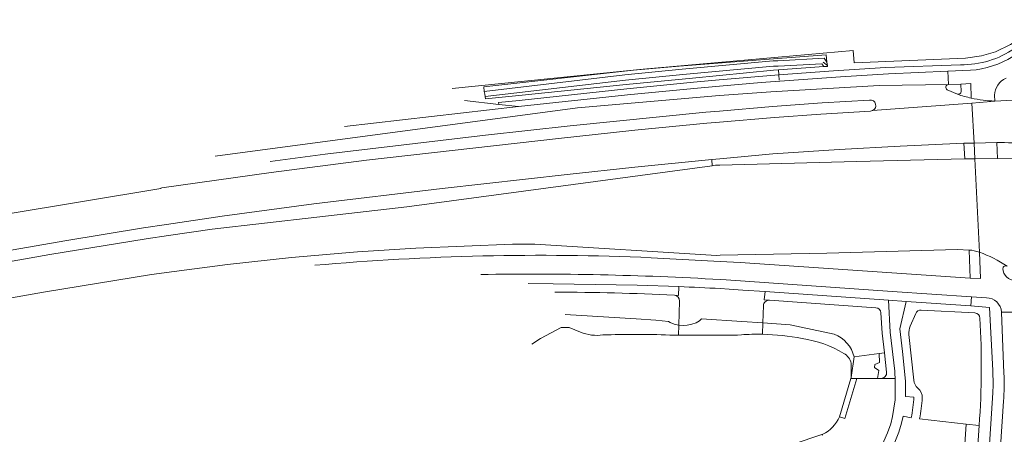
# Model space of a CAD drawing. Extents: x 150256 to 156914, y 461459 to 469481.
# Tile 51 of 256: x 152796 to 152973, y 464012 to 464087. Entities that reach past the tile are written whole.
import ezdxf

# ---------------------------------------------------------------- set-up
doc = ezdxf.new("R2010")
doc.units = 0
doc.header["$LTSCALE"] = 0.75
for name, color, linetype, lineweight in [('B-RO-GR-BEPLANTING_CULTUUR_HEESTERS-GV', 251, 'CONTINUOUS', 18), ('B-RO-GR-GROENVOORZIENING-GV', 251, 'CONTINUOUS', 18), ('B-RO-GR-HAAG-GV', 251, 'CONTINUOUS', 13), ('B-RO-IE-TERREINAFSCHEIDING_KUNSTMATIG_HEKWERK-G', 251, 'IE-TERREINAFSCHEIDING-KUNSTMATIG', 18), ('B-RO-KW-KUNSTWERK_DUIKER-G', 251, 'CONTINUOUS', 18), ('B-RO-OG-TERREIN_CULTUURSCHEIDING-GV', 251, 'CONTINUOUS', 18), ('B-RO-OG-WATER-GV', 251, 'CONTINUOUS', 18), ('B-RO-OG-WATER_MEER-GV', 251, 'CONTINUOUS', 18), ('B-RO-OG-WATER_SLOOT-GV', 251, 'CONTINUOUS', 18), ('B-RO-VH-VERHARDING_ASFALT-GV', 251, 'CONTINUOUS', 18), ('B-RO-VH-VERHARDING_BETONSTRAATSTEEN-GV', 251, 'CONTINUOUS', 18), ('B-RO-VH-VERHARDING_HALFVERHARDING_GRIND-GV', 251, 'CONTINUOUS', 18), ('B-RO-VH-VERHARDING_TEGEL-GV', 251, 'CONTINUOUS', 18)]:
    doc.layers.add(name, color=color, linetype=linetype, lineweight=lineweight)
doc.linetypes.add('IE-TERREINAFSCHEIDING-KUNSTMATIG', pattern='A,4,[82,NLCS.SHX,S=0.75,R=90,X=0,Y=0],4,-2', length=10)

msp = doc.modelspace()

# ---------------------------------------------------------------- linework, layer by layer
at = {"layer": 'B-RO-GR-BEPLANTING_CULTUUR_HEESTERS-GV'}
for points in [[(152913.747, 464037.56, 0.014341), (152892.206, 464038.104)], [(152914.677, 464036.531, 0.4035625), (152913.747, 464037.56)], [(152930.849, 464036.66, 0.4250421), (152929.78, 464035.694)], [(152950.927, 464034.388, 0.3782736), (152949.998, 464035.328)], [(152958.168, 464034.885, 0.313921), (152957.197, 464034.282)], [(152968.772, 464033.437, 0.3820868), (152967.826, 464034.378)], [(152968.989, 464023.863, 0.0172348), (152968.772, 464033.437)], [(152956.21, 464031.995, 0.128546), (152955.982, 464030.485)], [(152942.514, 464030.542, -0.2542816), (152946.093, 464026.459)], [(152968.606, 464014.093, 0.0222088), (152968.989, 464023.863)], [(152956.87, 464022.261, 0.1770647), (152957.586, 464020.792)], [(152957.586, 464020.792, -0.2359511), (152958.373, 464019.058)], [(152958.373, 464019.058, -0.0347843), (152957.886, 464015.288)]]:
    msp.add_lwpolyline(points, format="xyb", dxfattribs=at)
for points in [[(152894.052, 464034.116), (152906.845, 464033.319), (152910.406, 464033.097), (152912.68, 464032.829), (152913.002, 464032.65), (152913.721, 464032.36), (152914.54, 464032.195), (152914.677, 464036.531)], [(152949.998, 464035.328), (152930.849, 464036.66)], [(152929.78, 464035.694), (152929.681, 464032.576), (152934.563, 464032.257), (152942.514, 464030.542)], [(152950.589, 464027.079), (152951.55, 464027.212), (152951.137, 464030.728), (152950.927, 464034.388)], [(152957.197, 464034.282), (152956.21, 464031.995)], [(152967.826, 464034.378), (152958.168, 464034.885)], [(152955.982, 464030.485), (152956.87, 464022.261)], [(152946.093, 464026.459), (152950.589, 464027.079)], [(152957.886, 464015.288), (152966.317, 464014.334)], [(152966.317, 464014.334), (152968.606, 464014.093)]]:
    msp.add_lwpolyline(points, dxfattribs=at)
for points in [[(152945.596, 464022.766), (152945.54, 464022.581), (152946.584, 464022.581), (152950.334, 464022.581), (152950.576, 464023.988), (152949.774, 464024.52), (152949.855, 464025.1), (152950.673, 464025.468), (152950.589, 464027.079), (152946.093, 464026.459)], [(152945.54, 464022.581), (152943.459, 464015.668), (152944.417, 464015.38), (152946.584, 464022.581)]]:
    msp.add_lwpolyline(points, close=True, dxfattribs=at)
at = {"layer": 'B-RO-GR-GROENVOORZIENING-GV'}
for points in [[(152948.885, 464072.739), (152940.356, 464072.226), (152931.434, 464071.596), (152921.859, 464070.77), (152919.408, 464070.558), (152894.984, 464068.104), (152879.741, 464066.412), (152850.843, 464063.003), (152840.926, 464061.704)], [(152841.142, 464059.666), (152858.291, 464061.905), (152892.843, 464065.834), (152906.626, 464067.317), (152919.606, 464068.593), (152921.868, 464068.781), (152931.757, 464069.603), (152940.085, 464070.227), (152949.037, 464070.762)], [(152822.614, 464048.343), (152830.477, 464049.475), (152849.373, 464051.614), (152865.528, 464053.522), (152920.541, 464060.92), (152920.463, 464062.022), (152906.623, 464060.656), (152894.403, 464059.336), (152871.92, 464056.815), (152848.829, 464054.067), (152832.278, 464051.811), (152822.298, 464050.318), (152818.111, 464049.692), (152803.939, 464047.361), (152783.903, 464043.895), (152777.655, 464042.718), (152759.773, 464039.067), (152758.203, 464038.69), (152726.816, 464031.145), (152725.928, 464030.932), (152709.876, 464026.713), (152700.174, 464023.758), (152675.959, 464016.384)], [(152909.569, 464044.326), (152921.983, 464043.653), (152925.583, 464043.458), (152967.035, 464040.672), (152966.826, 464045.72), (152964.707, 464045.794), (152941.221, 464045.175), (152921.979, 464044.767), (152921.33, 464044.753), (152888.603, 464046.765), (152884.588, 464046.764), (152867.165, 464046.039), (152856.652, 464045.408), (152844.768, 464044.351), (152833.284, 464043.122), (152823.646, 464041.86), (152819.563, 464041.326), (152800.147, 464038.145), (152785.445, 464035.569)]]:
    msp.add_lwpolyline(points, dxfattribs=at)
for points in [[(152949.437, 464070.848, 0.8746954), (152948.885, 464072.739)], [(152949.037, 464070.762, 0.1044715), (152949.437, 464070.848)], [(152848.973, 464042.961, -0.0331873), (152909.569, 464044.326)]]:
    msp.add_lwpolyline(points, format="xyb", dxfattribs=at)
msp.add_lwpolyline([(152968.606, 464014.093), (152966.317, 464014.334), (152964.386, 463985.26), (152966.681, 463985.108)], close=True, dxfattribs=at)
at = {"layer": 'B-RO-GR-HAAG-GV'}
for points in [[(152948.885, 464072.739), (152940.356, 464072.226), (152931.434, 464071.596), (152921.859, 464070.77)], [(152921.859, 464070.77), (152919.408, 464070.558), (152894.984, 464068.104), (152879.741, 464066.412), (152850.843, 464063.003), (152840.926, 464061.704)], [(152841.142, 464059.666), (152858.291, 464061.905), (152892.843, 464065.834), (152906.626, 464067.317), (152919.606, 464068.593), (152921.868, 464068.781), (152931.757, 464069.603), (152940.085, 464070.227), (152949.037, 464070.762)], [(152784.243, 464041.912), (152801.273, 464044.902), (152818.597, 464047.765), (152822.614, 464048.343), (152830.477, 464049.475), (152849.373, 464051.614), (152865.528, 464053.522), (152920.541, 464060.92), (152920.463, 464062.022), (152906.623, 464060.656), (152894.403, 464059.336), (152871.92, 464056.815), (152848.829, 464054.067), (152832.278, 464051.811), (152822.298, 464050.318), (152818.111, 464049.692), (152803.939, 464047.361), (152783.903, 464043.895)], [(152909.569, 464044.326), (152921.983, 464043.653), (152925.583, 464043.458), (152967.035, 464040.672), (152966.826, 464045.72), (152964.707, 464045.794), (152941.221, 464045.175), (152921.979, 464044.767), (152921.33, 464044.753), (152888.603, 464046.765), (152884.588, 464046.764), (152867.165, 464046.039), (152856.652, 464045.408), (152844.768, 464044.351), (152833.284, 464043.122), (152823.646, 464041.86), (152819.563, 464041.326), (152800.147, 464038.145), (152785.445, 464035.569)]]:
    msp.add_lwpolyline(points, dxfattribs=at)
for points in [[(152949.437, 464070.848, 0.8746954), (152948.885, 464072.739)], [(152949.037, 464070.762, 0.1044715), (152949.437, 464070.848)], [(152848.973, 464042.961, -0.0331873), (152909.569, 464044.326)]]:
    msp.add_lwpolyline(points, format="xyb", dxfattribs=at)
msp.add_lwpolyline([(152968.606, 464014.093), (152966.317, 464014.334), (152964.386, 463985.26), (152966.681, 463985.108)], close=True, dxfattribs=at)
at = {"layer": 'B-RO-IE-TERREINAFSCHEIDING_KUNSTMATIG_HEKWERK-G'}
for points in [[(152908.13, 464078.334), (152945.941, 464081.693), (152946.131, 464079.456), (152966.186, 464080.299), (152969.063, 464080.715), (152971.546, 464081.454), (152974.254, 464082.761), (152976.837, 464084.467), (152981.033, 464104.846)], [(152873.729, 464074.852), (152904.502, 464077.986)], [(152904.502, 464077.986), (152908.13, 464078.334)]]:
    msp.add_lwpolyline(points, dxfattribs=at)
at = {"layer": 'B-RO-KW-KUNSTWERK_DUIKER-G'}
for points in [[(152941.303, 464078.966), (152940.552, 464079.609)], [(152932.538, 464077.287), (152932.473, 464078.199)], [(152932.603, 464076.366), (152932.538, 464077.287)]]:
    msp.add_lwpolyline(points, dxfattribs=at)
at = {"layer": 'B-RO-OG-TERREIN_CULTUURSCHEIDING-GV'}
for points in [[(152976.837, 464084.467), (152974.254, 464082.761), (152971.546, 464081.454), (152969.063, 464080.715), (152966.186, 464080.299), (152946.131, 464079.456), (152945.941, 464081.693), (152908.13, 464078.334), (152904.502, 464077.986), (152873.729, 464074.852)], [(152875.914, 464072.657), (152882.101, 464071.964), (152882.087, 464072.297), (152885.794, 464072.699), (152905.145, 464074.796), (152917.175, 464075.998), (152921.832, 464076.389), (152932.538, 464077.287), (152942.388, 464078.037), (152951.768, 464078.62), (152965.279, 464079.124)], [(152971.42, 464073.603), (152971.456, 464072.577), (152974.667, 464072.738)], [(152913.747, 464037.56), (152914.506, 464037.524), (152914.557, 464039.137), (152907.037, 464039.403), (152891.879, 464039.604)], [(152914.557, 464039.137), (152914.506, 464037.524), (152913.747, 464037.56)], [(152926.051, 464038.497), (152923.599, 464038.668), (152922.01, 464038.762)], [(152930.849, 464036.66), (152929.905, 464036.726), (152930.082, 464038.217), (152926.051, 464038.497)], [(152953.461, 464023.436), (152953.453, 464023.872), (152952.627, 464030.903), (152952.299, 464036.672), (152930.082, 464038.217), (152929.905, 464036.726), (152930.849, 464036.66), (152949.998, 464035.328)], [(152914.677, 464036.531), (152914.54, 464032.195), (152914.572, 464032.189), (152915.294, 464032.139), (152916.061, 464032.18), (152916.863, 464032.327), (152917.665, 464032.601), (152918.285, 464032.948), (152918.611, 464033.299), (152925.872, 464032.825), (152929.681, 464032.576), (152929.78, 464035.694)], [(152971.061, 464023.978), (152970.507, 464035.363), (152967.153, 464035.667), (152955.509, 464036.454), (152954.363, 464031.5), (152954.806, 464027.404), (152955.383, 464022.057), (152955.373, 464019.33), (152956.881, 464019.224)], [(152950.927, 464034.388), (152951.137, 464030.728), (152951.55, 464027.212), (152951.963, 464023.698)], [(152956.21, 464031.995), (152957.197, 464034.282)], [(152958.168, 464034.885), (152967.826, 464034.378)], [(152956.87, 464022.261), (152955.982, 464030.485)], [(152951.963, 464023.698), (152951.55, 464027.212), (152950.589, 464027.079)], [(152950.589, 464027.079), (152950.673, 464025.468), (152949.855, 464025.1), (152949.774, 464024.52), (152950.576, 464023.988), (152950.334, 464022.581), (152950.97, 464022.581)], [(152950.829, 464009.79), (152952.123, 464012.75), (152952.691, 464014.381), (152953.027, 464015.736), (152953.481, 464018.693), (152953.521, 464019.929), (152953.476, 464022.559), (152950.97, 464022.581), (152950.334, 464022.581), (152946.584, 464022.581), (152944.417, 464015.38), (152943.459, 464015.668)], [(152950.97, 464022.581), (152953.476, 464022.559), (152953.461, 464023.436)], [(152954.79, 463967.981), (152953.56, 463966.684), (152951.988, 463965.356), (152949.584, 463964.771), (152947.363, 463964.845), (152945.563, 463965.23), (152941.98, 463966.027), (152940.174, 463966.078), (152939.528, 463966.097), (152939.055, 463965.89), (152936.061, 463964.581), (152934.714, 463963.731), (152934.601, 463963.68), (152939.614, 463957.665), (152941.022, 463956.345), (152942.137, 463955.742), (152943.704, 463955.251), (152945.622, 463954.939), (152947.671, 463954.969), (152949.771, 463955.151), (152966.867, 463956.772), (152969.379, 463993.945), (152971.078, 464019.952)], [(152956.389, 464015.457), (152954.941, 464015.751), (152954.648, 464014.494), (152954.155, 464012.903), (152953.577, 464011.359), (152952.662, 464009.273), (152951.265, 464006.822), (152949.731, 464004.823), (152949.023, 464004.202)], [(152968.606, 464014.093), (152966.681, 463985.108), (152964.386, 463985.26), (152966.317, 464014.334), (152957.886, 464015.288)], [(152940.463, 464012.5), (152940.33, 464012.292)]]:
    msp.add_lwpolyline(points, dxfattribs=at)
for points in [[(152940.651, 464078.77), (152932.473, 464078.199), (152931.567, 464078.136), (152917.001, 464076.697), (152905.057, 464075.563), (152905.038, 464075.561), (152885.724, 464073.572), (152879.697, 464072.951), (152879.639, 464073.379), (152879.581, 464073.803), (152879.511, 464074.319), (152879.401, 464075.122), (152906.394, 464078.113), (152914.614, 464078.845), (152930.799, 464080.143), (152941.055, 464080.917), (152941.223, 464079.599), (152941.303, 464078.966), (152941.322, 464078.817)], [(152879.511, 464074.319), (152904.817, 464077.297), (152915.169, 464078.314), (152931.518, 464079.792), (152932.367, 464079.836), (152940.74, 464080.277), (152941.223, 464079.599), (152941.055, 464080.917), (152930.799, 464080.143), (152914.614, 464078.845), (152906.394, 464078.113), (152879.401, 464075.122)], [(152879.639, 464073.379), (152879.697, 464072.951), (152885.724, 464073.572), (152905.038, 464075.561), (152905.057, 464075.563), (152917.001, 464076.697), (152931.567, 464078.136), (152932.473, 464078.199), (152940.651, 464078.77), (152940.27, 464079.302), (152932.416, 464078.889), (152931.602, 464078.847), (152915.255, 464077.369), (152904.91, 464076.353)]]:
    msp.add_lwpolyline(points, close=True, dxfattribs=at)
for points in [[(152965.279, 464079.124, 0.1630991), (152975.029, 464082.124)], [(152973.462, 464076.697, 0.3033059), (152971.42, 464073.603)], [(152892.206, 464038.104, -0.014341), (152913.747, 464037.56)], [(152922.01, 464038.762, 0.0036203), (152914.557, 464039.137)], [(152913.747, 464037.56, -0.4035625), (152914.677, 464036.531)], [(152929.78, 464035.694, -0.4250421), (152930.849, 464036.66)], [(152949.998, 464035.328, -0.3782736), (152950.927, 464034.388)], [(152957.197, 464034.282, -0.313921), (152958.168, 464034.885)], [(152967.826, 464034.378, -0.3820868), (152968.772, 464033.437)], [(152968.772, 464033.437, -0.0172348), (152968.989, 464023.863)], [(152955.982, 464030.485, -0.128546), (152956.21, 464031.995)], [(152951.963, 464023.698, -0.4492418), (152950.97, 464022.581)], [(152950.97, 464022.581, 0.4492418), (152951.963, 464023.698)], [(152968.989, 464023.863, -0.0222088), (152968.606, 464014.093)], [(152971.078, 464019.952, 0.0315444), (152971.061, 464023.978)], [(152957.586, 464020.792, -0.1770647), (152956.87, 464022.261)], [(152958.373, 464019.058, 0.2359511), (152957.586, 464020.792)], [(152956.881, 464019.224, -0.036599), (152956.389, 464015.457)], [(152957.886, 464015.288, 0.0347843), (152958.373, 464019.058)], [(152943.459, 464015.668, -0.176147), (152940.463, 464012.5)]]:
    msp.add_lwpolyline(points, format="xyb", dxfattribs=at)
at = {"layer": 'B-RO-OG-WATER-GV'}
msp.add_lwpolyline([(152879.639, 464073.379), (152904.91, 464076.353), (152915.255, 464077.369), (152931.602, 464078.847), (152932.416, 464078.889), (152940.27, 464079.302), (152940.651, 464078.77), (152941.322, 464078.817), (152941.303, 464078.966), (152941.223, 464079.599), (152940.74, 464080.277), (152932.367, 464079.836), (152931.518, 464079.792), (152915.169, 464078.314), (152904.817, 464077.297), (152879.511, 464074.319), (152879.581, 464073.803)], close=True, dxfattribs=at)
at = {"layer": 'B-RO-OG-WATER_MEER-GV'}
for points in [[(152896.826, 464030.92), (152894.78, 464031.764), (152893.352, 464031.76), (152889.6, 464029.77), (152888.059, 464028.776)], [(152906.772, 464030.511), (152906.756, 464030.511)], [(152925.796, 464030.434), (152925.082, 464030.375), (152914.483, 464030.375), (152912.905, 464030.375)], [(152943.459, 464015.668), (152945.54, 464022.581), (152945.596, 464022.766), (152945.596, 464025.298)], [(152931.264, 464009.66), (152934.979, 464010.668), (152940.463, 464012.5)]]:
    msp.add_lwpolyline(points, dxfattribs=at)
for points in [[(152900.878, 464030.406, -0.1322806), (152896.826, 464030.92)], [(152906.756, 464030.511, 0.0079934), (152900.878, 464030.406)], [(152912.905, 464030.375, 0.01696), (152906.772, 464030.511)], [(152929.617, 464030.535, 0.0238199), (152925.796, 464030.434)], [(152936.724, 464029.761, 0.0441491), (152929.617, 464030.535)], [(152944.274, 464027.075, 0.1008815), (152936.724, 464029.761)], [(152945.596, 464025.298, 0.2094091), (152944.274, 464027.075)], [(152940.463, 464012.5, 0.176147), (152943.459, 464015.668)]]:
    msp.add_lwpolyline(points, format="xyb", dxfattribs=at)
at = {"layer": 'B-RO-OG-WATER_SLOOT-GV'}
for points in [[(152912.905, 464030.375), (152914.483, 464030.375), (152914.54, 464032.195), (152913.721, 464032.36), (152913.002, 464032.65), (152912.68, 464032.829), (152910.406, 464033.097), (152906.845, 464033.319), (152894.052, 464034.116)], [(152929.617, 464030.535), (152929.681, 464032.576), (152925.872, 464032.825), (152918.611, 464033.299), (152918.285, 464032.948), (152917.665, 464032.601), (152916.863, 464032.327), (152916.061, 464032.18), (152915.294, 464032.139), (152914.572, 464032.189), (152914.54, 464032.195), (152914.483, 464030.375), (152925.082, 464030.375)], [(152942.514, 464030.542), (152934.563, 464032.257), (152929.681, 464032.576), (152929.617, 464030.535)], [(152888.059, 464028.776), (152889.6, 464029.77), (152893.352, 464031.76), (152894.78, 464031.764), (152896.826, 464030.92)], [(152906.756, 464030.511), (152906.772, 464030.511)], [(152925.082, 464030.375), (152925.796, 464030.434)], [(152945.596, 464025.298), (152945.596, 464022.766), (152946.093, 464026.459)], [(152940.33, 464012.292), (152940.463, 464012.5), (152934.979, 464010.668), (152931.264, 464009.66)]]:
    msp.add_lwpolyline(points, dxfattribs=at)
for points in [[(152896.826, 464030.92, 0.1322806), (152900.878, 464030.406)], [(152900.878, 464030.406, -0.0079934), (152906.756, 464030.511)], [(152906.772, 464030.511, -0.01696), (152912.905, 464030.375)], [(152925.796, 464030.434, -0.0238199), (152929.617, 464030.535)], [(152929.617, 464030.535, -0.0441491), (152936.724, 464029.761)], [(152936.724, 464029.761, -0.1008815), (152944.274, 464027.075)], [(152946.093, 464026.459, 0.2542816), (152942.514, 464030.542)], [(152944.274, 464027.075, -0.2094091), (152945.596, 464025.298)]]:
    msp.add_lwpolyline(points, format="xyb", dxfattribs=at)
at = {"layer": 'B-RO-VH-VERHARDING_ASFALT-GV'}
for points in [[(152831.042, 464062.637), (152896.312, 464071.338), (152921.85, 464073.573), (152931.104, 464074.212), (152950.599, 464075.35), (152963.104, 464075.564), (152963.001, 464077.955), (152952.325, 464077.473), (152943.661, 464076.948), (152929.345, 464075.916), (152921.841, 464075.251), (152917.218, 464074.842), (152905.303, 464073.691), (152885.649, 464071.567), (152885.641, 464071.568), (152854.304, 464067.961)], [(152963.104, 464075.564), (152950.599, 464075.35), (152931.104, 464074.212), (152921.85, 464073.573), (152896.312, 464071.338), (152831.042, 464062.637)], [(152964.714, 464073.803), (152962.874, 464074.615)], [(152783.903, 464043.895), (152803.939, 464047.361), (152818.111, 464049.692), (152822.298, 464050.318), (152832.278, 464051.811), (152848.829, 464054.067), (152871.92, 464056.815), (152894.403, 464059.336), (152906.623, 464060.656), (152920.463, 464062.022), (152921.899, 464062.154), (152931.493, 464063.039), (152943.44, 464063.842), (152954.426, 464064.454), (152965.887, 464064.959), (152967.714, 464065.002), (152967.298, 464072.219), (152949.437, 464070.848)], [(152921.859, 464070.77), (152931.434, 464071.596), (152940.356, 464072.226), (152948.885, 464072.739)], [(152949.437, 464070.848), (152967.298, 464072.219), (152971.456, 464072.577)], [(152974.667, 464072.738), (152971.456, 464072.577), (152967.298, 464072.219), (152967.714, 464065.002), (152971.836, 464065.082)], [(152949.037, 464070.762), (152940.085, 464070.227), (152931.757, 464069.603), (152921.868, 464068.781), (152919.606, 464068.593), (152906.626, 464067.317), (152892.843, 464065.834), (152858.291, 464061.905), (152841.142, 464059.666), (152821.415, 464056.906)], [(152840.926, 464061.704), (152850.843, 464063.003), (152879.741, 464066.412), (152894.984, 464068.104), (152919.408, 464070.558), (152921.859, 464070.77)], [(152920.541, 464060.92), (152865.528, 464053.522), (152849.373, 464051.614), (152830.477, 464049.475), (152822.614, 464048.343), (152818.597, 464047.765), (152801.273, 464044.902), (152784.243, 464041.912)], [(152968.665, 464045.351), (152967.85, 464062.169), (152966.069, 464062.141), (152963.558, 464062.098), (152946.523, 464061.704), (152921.908, 464061.022), (152921.141, 464061.001), (152920.541, 464060.92)], [(152977.453, 464062.317), (152971.955, 464062.24), (152967.85, 464062.169), (152968.665, 464045.351)], [(152821.415, 464056.906), (152821.265, 464056.885), (152821.274, 464056.829), (152793.006, 464052.104)], [(152785.445, 464035.569), (152800.147, 464038.145), (152819.563, 464041.326), (152823.646, 464041.86), (152833.284, 464043.122), (152844.768, 464044.351), (152856.652, 464045.408), (152867.165, 464046.039), (152884.588, 464046.764), (152888.603, 464046.765), (152921.33, 464044.753), (152921.979, 464044.767), (152941.221, 464045.175), (152964.707, 464045.794), (152966.826, 464045.72)], [(152968.665, 464045.351), (152968.873, 464040.564), (152967.035, 464040.672), (152925.583, 464043.458), (152921.983, 464043.653), (152909.569, 464044.326)], [(152887.376, 464039.689), (152891.879, 464039.604), (152907.037, 464039.403), (152914.557, 464039.137)], [(152922.001, 464040.407), (152923.082, 464040.344), (152952.985, 464038.262), (152967.242, 464037.288), (152969.924, 464037.113)], [(152922.01, 464038.762), (152923.599, 464038.668), (152926.051, 464038.497), (152930.082, 464038.217), (152952.299, 464036.672), (152955.509, 464036.454), (152967.153, 464035.667), (152967.242, 464037.288), (152952.985, 464038.262), (152923.082, 464040.344), (152922.001, 464040.407)], [(152972.657, 464034.524), (152974.847, 464034.532), (152974.808, 464035.067), (152974.708, 464036.899), (152978.299, 464036.688)]]:
    msp.add_lwpolyline(points, dxfattribs=at)
for points in [[(152962.874, 464074.615, -0.7185814), (152963.104, 464075.564)], [(152967.216, 464073.098, -0.0283767), (152964.714, 464073.803)], [(152948.885, 464072.739, -0.8746954), (152949.437, 464070.848)], [(152971.456, 464072.577, -0.0474428), (152967.216, 464073.098)], [(152949.437, 464070.848, -0.1044715), (152949.037, 464070.762)], [(152971.836, 464065.082, -0.0083493), (152977.344, 464064.992)], [(152966.826, 464045.72, -0.0581345), (152968.665, 464045.351)], [(152968.665, 464045.351, -0.0559275), (152973.673, 464042.815)], [(152973.673, 464042.815, 0.0559275), (152968.665, 464045.351)], [(152909.569, 464044.326, 0.0331873), (152848.973, 464042.961)], [(152878.856, 464041.305, -0.018357), (152922.001, 464040.407)], [(152922.001, 464040.407, 0.018357), (152878.856, 464041.305)], [(152972.906, 464042.392, -0.5768511), (152973.673, 464042.815)], [(152975.094, 464040.213, -0.3977566), (152972.906, 464042.392)], [(152914.557, 464039.137, -0.0036203), (152922.01, 464038.762)], [(152969.924, 464037.113, -0.3900882), (152972.657, 464034.524)]]:
    msp.add_lwpolyline(points, format="xyb", dxfattribs=at)
msp.add_lwpolyline([(152967.714, 464065.002), (152967.85, 464062.169), (152971.955, 464062.24), (152971.836, 464065.082)], close=True, dxfattribs=at)
at = {"layer": 'B-RO-VH-VERHARDING_BETONSTRAATSTEEN-GV'}
for points in [[(152963.104, 464075.564, 0.7185814), (152962.874, 464074.615)], [(152964.714, 464073.803, 0.4822063), (152965.366, 464074.283)], [(152977.344, 464064.992, 0.0083493), (152971.836, 464065.082)], [(152973.673, 464042.815, 0.5768511), (152972.906, 464042.392)], [(152972.906, 464042.392, 0.3977566), (152975.094, 464040.213)]]:
    msp.add_lwpolyline(points, format="xyb", dxfattribs=at)
for points in [[(152965.366, 464074.283), (152965.33, 464075.642), (152963.104, 464075.564)], [(152962.874, 464074.615), (152964.714, 464073.803)], [(152971.836, 464065.082), (152971.955, 464062.24)], [(152971.955, 464062.24), (152977.453, 464062.317)]]:
    msp.add_lwpolyline(points, dxfattribs=at)
msp.add_lwpolyline([(152921.899, 464062.154), (152920.463, 464062.022), (152920.541, 464060.92), (152921.141, 464061.001), (152921.908, 464061.022), (152946.523, 464061.704), (152963.558, 464062.098), (152966.069, 464062.141), (152965.887, 464064.959), (152954.426, 464064.454), (152943.44, 464063.842), (152931.493, 464063.039)], close=True, dxfattribs=at)
at = {"layer": 'B-RO-VH-VERHARDING_HALFVERHARDING_GRIND-GV'}
for points in [[(152956.881, 464019.224), (152955.373, 464019.33), (152955.383, 464022.057), (152954.806, 464027.404), (152954.363, 464031.5), (152955.509, 464036.454), (152952.299, 464036.672), (152952.627, 464030.903), (152953.453, 464023.872), (152953.461, 464023.436), (152953.476, 464022.559), (152953.521, 464019.929), (152953.481, 464018.693), (152953.027, 464015.736), (152952.691, 464014.381), (152952.123, 464012.75), (152950.829, 464009.79)], [(152945.706, 464001.765), (152946.829, 464002.47), (152948.582, 464003.815), (152949.023, 464004.202), (152949.731, 464004.823), (152951.265, 464006.822), (152952.662, 464009.273), (152953.577, 464011.359), (152954.155, 464012.903), (152954.648, 464014.494), (152954.941, 464015.751), (152956.389, 464015.457)]]:
    msp.add_lwpolyline(points, dxfattribs=at)
msp.add_lwpolyline([(152956.389, 464015.457, 0.036599), (152956.881, 464019.224)], format="xyb", dxfattribs=at)
at = {"layer": 'B-RO-VH-VERHARDING_TEGEL-GV'}
for points in [[(152975.029, 464082.124, -0.1630991), (152965.279, 464079.124)], [(152967.071, 464078.121, 0.1201729), (152974.687, 464080.578)], [(152974.687, 464080.578, -0.1201729), (152967.071, 464078.121)], [(152971.42, 464073.603, -0.3033059), (152973.462, 464076.697)], [(152965.366, 464074.283, -0.4822063), (152964.714, 464073.803)], [(152964.714, 464073.803, 0.0283767), (152967.216, 464073.098)], [(152967.216, 464073.098, 0.0474428), (152971.456, 464072.577)], [(152968.665, 464045.351, 0.0581345), (152966.826, 464045.72)], [(152972.657, 464034.524, 0.3900882), (152969.924, 464037.113)], [(152971.061, 464023.978, -0.0315444), (152971.078, 464019.952)], [(152973.02, 464018.457, 0.0254644), (152973.091, 464023.523)], [(152973.091, 464023.523, -0.0254644), (152973.02, 464018.457)]]:
    msp.add_lwpolyline(points, format="xyb", dxfattribs=at)
for points in [[(152965.279, 464079.124), (152951.768, 464078.62), (152942.388, 464078.037), (152932.538, 464077.287), (152921.832, 464076.389), (152917.175, 464075.998), (152905.145, 464074.796), (152885.794, 464072.699), (152882.087, 464072.297), (152882.101, 464071.964), (152885.641, 464071.568), (152885.649, 464071.567), (152905.303, 464073.691), (152917.218, 464074.842), (152921.841, 464075.251), (152929.345, 464075.916), (152943.661, 464076.948), (152952.325, 464077.473), (152963.001, 464077.955), (152967.071, 464078.121)], [(152967.071, 464078.121), (152963.001, 464077.955), (152963.104, 464075.564), (152965.33, 464075.642)], [(152967.216, 464073.098), (152967.134, 464075.747), (152965.33, 464075.642), (152965.366, 464074.283)], [(152965.33, 464075.642), (152967.134, 464075.747), (152967.216, 464073.098)], [(152971.456, 464072.577), (152971.42, 464073.603)], [(152966.826, 464045.72), (152967.035, 464040.672)], [(152967.035, 464040.672), (152968.873, 464040.564), (152968.665, 464045.351)], [(152969.924, 464037.113), (152967.242, 464037.288), (152967.153, 464035.667), (152970.507, 464035.363), (152971.061, 464023.978)], [(152975.308, 464023.629), (152974.847, 464034.532), (152972.657, 464034.524), (152973.091, 464023.523)], [(152973.091, 464023.523), (152972.657, 464034.524)], [(152966.867, 463956.772), (152966.741, 463954.81), (152965.152, 463931.78), (152967.126, 463931.369), (152968.046, 463943.7), (152971.398, 463993.77), (152973.02, 464018.457)], [(152971.078, 464019.952), (152969.379, 463993.945), (152966.867, 463956.772)], [(152973.02, 464018.457), (152971.398, 463993.77), (152968.046, 463943.7), (152967.126, 463931.369), (152967.371, 463931.318)]]:
    msp.add_lwpolyline(points, dxfattribs=at)
msp.add_lwpolyline([(152965.887, 464064.959), (152966.069, 464062.141), (152967.85, 464062.169), (152967.714, 464065.002)], close=True, dxfattribs=at)

doc.saveas('drawing.dxf')
